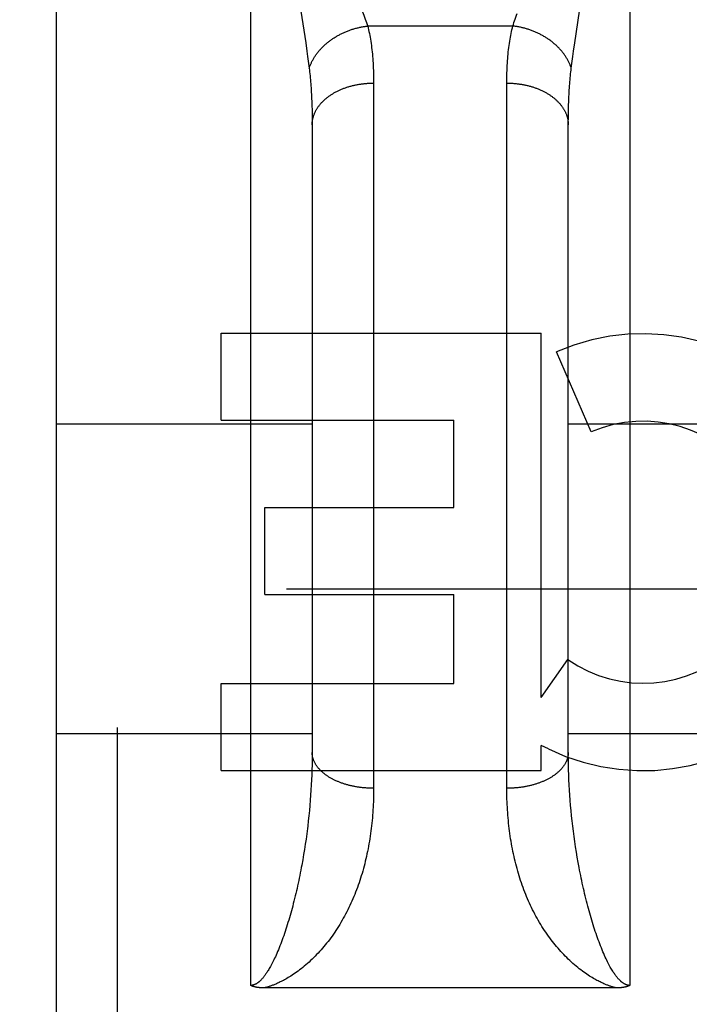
# Model space of a CAD drawing. Header units: inches. Extents: x 0 to 200, y 0 to 129.
# Tile 63 of 82: x 66.239 to 66.565, y 91.938 to 92.418. Entities that reach past the tile are written whole.
import ezdxf

# ---------------------------------------------------------------- set-up
doc = ezdxf.new("R2010")
doc.units = ezdxf.units.IN
doc.header["$LTSCALE"] = 11
doc.header["$MEASUREMENT"] = 0
doc.linetypes.add('HIDDEN', pattern=[0.2, 0.1, -0.1])
doc.layers.add('DEFAULT_2', color=8, linetype='HIDDEN')
doc.layers.add('RIGHT_DOOR_ASSEMBLY', color=7, linetype='CONTINUOUS')

msp = doc.modelspace()

# ---------------------------------------------------------------- linework, layer by layer
at = {"layer": 'DEFAULT_2', "color": 8, "linetype": 'HIDDEN'}
msp.add_line((85.068907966, 92.14054606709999), (64.464907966, 92.14054606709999), dxfattribs=at)
at = {"layer": 'RIGHT_DOOR_ASSEMBLY', "color": 8, "linetype": 'HIDDEN'}
for p, q in [((66.286407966, 90.97305414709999), (66.286407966, 92.7580541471)), ((66.35140796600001, 91.94726079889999), (66.35140796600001, 92.7580541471)), ((66.536407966, 92.7580541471), (66.536407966, 91.94726079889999)), ((66.256407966, 92.7280537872), (66.256407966, 91.00305414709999)), ((66.3759354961, 92.4223302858), (66.37826771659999, 92.4068460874)), ((66.5095482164, 92.40684609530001), (66.5118804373, 92.42233029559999)), ((66.4793187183, 92.4151124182), (66.4084972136, 92.4151124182)), ((66.37826771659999, 92.4068460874), (66.37885143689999, 92.4028182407)), ((66.5089644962, 92.40281824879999), (66.5095482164, 92.40684609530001)), ((66.37885143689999, 92.4028182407), (66.3792029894, 92.40030221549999)), ((66.5086129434, 92.4003022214), (66.5089644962, 92.40281824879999)), ((66.3792029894, 92.40030221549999), (66.3795245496, 92.3979143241)), ((66.50799896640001, 92.39564491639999), (66.5082913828, 92.39791432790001)), ((66.5082913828, 92.39791432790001), (66.5086129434, 92.4003022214)), ((66.5078633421, 92.3945525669), (66.50799896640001, 92.39564491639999)), ((66.411403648, 92.3885568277), (66.411407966, 92.0434031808)), ((66.4764131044, 92.0420752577), (66.47640796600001, 92.3872916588)), ((66.3811906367, 92.3785505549), (66.3812689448, 92.3763223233)), ((66.3812689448, 92.3763223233), (66.3813298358, 92.3740439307)), ((66.3813298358, 92.3740439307), (66.3813732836, 92.37171585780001)), ((66.50648609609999, 92.37404393), (66.506546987, 92.37632232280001)), ((66.3813732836, 92.37171585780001), (66.3813993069, 92.3693385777)), ((66.3813993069, 92.3693385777), (66.381407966, 92.3669115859)), ((66.5064101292, 92.3681313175), (66.506427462, 92.3705333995)), ((66.5064105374, 92.0597084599), (66.5064101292, 92.3681313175)), ((66.381407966, 92.36691158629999), (66.38140539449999, 92.0597084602)), ((66.3370625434, 92.2228378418), (66.3370625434, 92.2652758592)), ((66.3370625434, 92.2652758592), (66.4931928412, 92.2652758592)), ((66.4931928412, 92.0876799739), (66.4931928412, 92.2652758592)), ((66.5175749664, 92.21717746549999), (66.5006492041, 92.2562851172)), ((66.256407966, 92.22105414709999), (66.381407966, 92.22105414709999)), ((66.3370625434, 92.2228378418), (66.4505803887, 92.2228378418)), ((66.4505803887, 92.1803998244), (66.4505803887, 92.2228378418)), ((66.506407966, 92.22105414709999), (66.631407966, 92.22105414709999)), ((66.3583695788, 92.13796180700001), (66.3583695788, 92.1803998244)), ((66.3583695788, 92.1803998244), (66.4505803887, 92.1803998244)), ((66.3583695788, 92.13796180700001), (66.4505803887, 92.13796180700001)), ((66.4505803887, 92.09449216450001), (66.4505803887, 92.13796180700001)), ((66.4931928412, 92.0876799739), (66.5062003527, 92.1062357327)), ((66.3370625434, 92.0520541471), (66.3370625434, 92.09449216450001)), ((66.3370625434, 92.09449216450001), (66.4505803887, 92.09449216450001)), ((66.256407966, 92.0700541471), (66.381407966, 92.0700541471)), ((66.506407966, 92.0700541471), (66.631407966, 92.0700541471)), ((66.4931928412, 92.0520541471), (66.4931928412, 92.06433313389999)), ((66.4967034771, 92.0625602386), (66.4931928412, 92.06433313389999)), ((66.3813848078, 92.0572882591), (66.3813435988, 92.054856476)), ((66.38140539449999, 92.0597084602), (66.3813848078, 92.0572882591)), ((66.5064311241, 92.05728825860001), (66.5064105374, 92.0597084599)), ((66.5064723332, 92.05485647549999), (66.5064311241, 92.05728825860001)), ((66.3370625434, 92.0520541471), (66.4931928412, 92.0520541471)), ((66.3812817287, 92.0524136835), (66.3811991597, 92.0499605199)), ((66.3813435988, 92.054856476), (66.3812817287, 92.0524136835)), ((66.50653420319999, 92.05241368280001), (66.5064723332, 92.05485647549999)), ((66.50661677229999, 92.0499605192), (66.50653420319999, 92.05241368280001)), ((66.3810958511, 92.0474975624), (66.38097175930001, 92.0450253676)), ((66.3811991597, 92.0499605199), (66.3810958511, 92.0474975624)), ((66.5067200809, 92.0474975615), (66.50661677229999, 92.0499605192)), ((66.5068441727, 92.0450253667), (66.5067200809, 92.0474975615)), ((66.3808268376, 92.0425444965), (66.3806610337, 92.04005547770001)), ((66.38097175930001, 92.0450253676), (66.3808268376, 92.0425444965)), ((66.5069890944, 92.0425444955), (66.5068441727, 92.0450253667)), ((66.5071548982, 92.0400554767), (66.5069890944, 92.0425444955)), ((66.3804742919, 92.03755886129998), (66.3802665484, 92.03505517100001)), ((66.3806610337, 92.04005547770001), (66.3804742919, 92.03755886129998)), ((66.50734164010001, 92.03755886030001), (66.5071548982, 92.0400554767)), ((66.5075493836, 92.03505516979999), (66.50734164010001, 92.03755886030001)), ((66.3800377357, 92.0325449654), (66.3797877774, 92.03002879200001)), ((66.3802665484, 92.03505517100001), (66.3800377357, 92.0325449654)), ((66.5077781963, 92.0325449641), (66.5075493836, 92.03505516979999)), ((66.5080281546, 92.0300287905), (66.5077781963, 92.0325449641)), ((66.3797877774, 92.03002879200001), (66.379516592, 92.02750723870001)), ((66.5082993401, 92.0275072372), (66.5080281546, 92.0300287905)), ((66.5085918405, 92.02498092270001), (66.5082993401, 92.0275072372)), ((66.3790698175, 92.02371617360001), (66.3787451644, 92.021183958)), ((66.5089057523, 92.0224504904), (66.5085918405, 92.02498092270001)), ((66.50924117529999, 92.0199166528), (66.5089057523, 92.0224504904)), ((66.37839894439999, 92.0186486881), (66.3780310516, 92.016111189)), ((66.3787451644, 92.021183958), (66.37839894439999, 92.0186486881)), ((66.5095982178, 92.0173801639), (66.50924117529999, 92.0199166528)), ((66.3776413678, 92.0135723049), (66.3772297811, 92.0110330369)), ((66.3780310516, 92.016111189), (66.3776413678, 92.0135723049)), ((66.5099769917, 92.0148418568), (66.5095982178, 92.0173801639)), ((66.5103776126, 92.0123026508), (66.5099769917, 92.0148418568)), ((66.3772297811, 92.0110330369), (66.3767961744, 92.0084944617)), ((66.5108001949, 92.0097635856), (66.5103776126, 92.0123026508)), ((66.5112448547, 92.0072258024), (66.5108001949, 92.0097635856)), ((66.51171170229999, 92.0046905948), (66.5112448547, 92.0072258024)), ((66.5300293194, 91.9460516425), (66.358003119, 91.9460507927))]:
    msp.add_line(p, q, dxfattribs=at)
for points in [[(66.40553154, 92.4233057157), (66.4062949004, 92.42130846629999), (66.4066540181, 92.4203499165), (66.4069980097, 92.4194172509), (66.4073270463, 92.41850965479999), (66.40764114, 92.41762656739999), (66.4079406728, 92.4167667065), (66.4082260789, 92.4159286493), (66.4084972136, 92.4151124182)], [(66.4793187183, 92.4151124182), (66.4795898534, 92.4159286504), (66.4798752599, 92.41676670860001), (66.4801747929, 92.4176265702), (66.48048888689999, 92.4185096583), (66.4808179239, 92.4194172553), (66.4811619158, 92.4203499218), (66.4815210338, 92.4213084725)], [(66.3799525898, 92.3945525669), (66.3800638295, 92.3948868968), (66.3801808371, 92.3952205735), (66.3803035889, 92.3955535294), (66.38043206, 92.39588569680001), (66.3805662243, 92.3962170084), (66.3807060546, 92.3965473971), (66.3808515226, 92.3968767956), (66.3810025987, 92.3972051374), (66.3811592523, 92.39753235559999), (66.3813214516, 92.397858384), (66.3814891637, 92.3981831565), (66.3816623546, 92.398506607), (66.3818409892, 92.3988286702), (66.3820250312, 92.39914928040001), (66.3822144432, 92.3994683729), (66.38240918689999, 92.3997858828), (66.3826092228, 92.4001017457), (66.3828145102, 92.4004158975), (66.3830250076, 92.40072827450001), (66.3832406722, 92.4010388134), (66.3834614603, 92.40134745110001), (66.383687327, 92.40165412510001), (66.3839182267, 92.40195877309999), (66.3841541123, 92.4022613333), (66.3843949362, 92.4025617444), (66.3846406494, 92.40285994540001), (66.38489120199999, 92.4031558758), (66.3851465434, 92.4034494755), (66.3854066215, 92.4037406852), (66.3856713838, 92.40402944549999), (66.3859407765, 92.40431569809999), (66.3862147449, 92.40459938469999), (66.3864932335, 92.40488044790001), (66.3867761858, 92.4051588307), (66.3870635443, 92.40543447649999), (66.3873552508, 92.4057073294), (66.38765124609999, 92.4059773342), (66.38795147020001, 92.40624443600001), (66.3882558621, 92.40650858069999), (66.38856436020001, 92.40676971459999), (66.3888769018, 92.4070277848), (66.3891934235, 92.407282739), (66.3895138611, 92.40753452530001), (66.3898381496, 92.4077830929), (66.3901662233, 92.4080283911), (66.3904980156, 92.4082703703), (66.3908334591, 92.40850898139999), (66.3911724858, 92.4087441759), (66.391515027, 92.40897590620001), (66.3918610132, 92.4092041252), (66.3922103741, 92.4094287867), (66.392563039, 92.4096498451), (66.3929189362, 92.40986725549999), (66.3932779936, 92.4100809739), (66.3936401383, 92.4102909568), (66.39400529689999, 92.41049716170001), (66.3943733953, 92.4106995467), (66.3947443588, 92.4108980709), (66.39511811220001, 92.41109269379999), (66.3954945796, 92.4112833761), (66.3958736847, 92.4114700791), (66.3962553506, 92.4116527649), (66.3966394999, 92.41183139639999), (66.3970260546, 92.4120059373), (66.3974149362, 92.4121763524), (66.397806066, 92.41234260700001), (66.3981993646, 92.4125046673), (66.3985947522, 92.41266250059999), (66.3989921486, 92.41281607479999), (66.39939147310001, 92.4129653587), (66.3997926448, 92.4131103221), (66.4001955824, 92.41325093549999), (66.4006002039, 92.41338717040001), (66.40100642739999, 92.41351899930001), (66.4014141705, 92.4136463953), (66.4018233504, 92.4137693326), (66.4022338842, 92.41388778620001), (66.4026456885, 92.41400173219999), (66.4030586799, 92.41411114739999), (66.4034727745, 92.4142160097), (66.4038878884, 92.41431629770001), (66.4043039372, 92.41441199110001), (66.40472083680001, 92.41450307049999), (66.40513850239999, 92.4145895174), (66.4055568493, 92.41467131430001), (66.4059757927, 92.4147484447), (66.4063952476, 92.4148208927), (66.4068151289, 92.4148886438), (66.4072353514, 92.4149516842), (66.4076558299, 92.4150100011), (66.4080764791, 92.4150635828), (66.4084972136, 92.4151124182)], [(66.4084972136, 92.4151124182), (66.40871350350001, 92.41423290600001), (66.4089217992, 92.4133389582), (66.4091221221, 92.4124304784), (66.4093144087, 92.4115071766), (66.4094986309, 92.4105687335), (66.4096747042, 92.4096151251), (66.40984256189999, 92.40864620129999), (66.4100021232, 92.4076620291), (66.4101532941, 92.4066627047), (66.4102960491, 92.4056480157), (66.41043035, 92.4046177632), (66.4105561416, 92.4035720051), (66.41067336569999, 92.4025107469), (66.4107819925, 92.4014339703), (66.4108819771, 92.4003417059), (66.4109733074, 92.3992338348), (66.41105596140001, 92.3981102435), (66.4111299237, 92.396970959), (66.4111951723, 92.3958159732), (66.4112517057, 92.39464530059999), (66.411299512, 92.39345895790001), (66.4113386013, 92.39225695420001), (66.4113689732, 92.3910393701), (66.4113906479, 92.38980603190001), (66.411403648, 92.3885568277)], [(66.47640796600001, 92.3872916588), (66.4764122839, 92.388556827), (66.476425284, 92.3898060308), (66.4764469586, 92.391039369), (66.4764773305, 92.3922569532), (66.4765164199, 92.393458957), (66.4765642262, 92.39464529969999), (66.4766207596, 92.3958159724), (66.4766860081, 92.3969709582), (66.4767599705, 92.3981102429), (66.4768426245, 92.39923383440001), (66.4769339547, 92.4003417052), (66.4770339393, 92.4014339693), (66.4771425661, 92.4025107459), (66.47725979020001, 92.4035720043), (66.47738558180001, 92.4046177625), (66.4775198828, 92.4056480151), (66.4776626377, 92.4066627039), (66.4778138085, 92.40766202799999), (66.4779733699, 92.40864620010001), (66.4781412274, 92.40961512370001), (66.4783173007, 92.4105687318), (66.4785015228, 92.41150717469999), (66.4786938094, 92.4124304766), (66.4788941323, 92.4133389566), (66.4791024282, 92.41423290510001), (66.4793187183, 92.4151124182)], [(66.5078633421, 92.3945525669), (66.50775210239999, 92.3948868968), (66.5076350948, 92.3952205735), (66.507512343, 92.3955535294), (66.50738387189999, 92.39588569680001), (66.5072497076, 92.3962170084), (66.5071098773, 92.3965473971), (66.5069644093, 92.3968767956), (66.5068133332, 92.3972051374), (66.5066566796, 92.39753235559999), (66.50649448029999, 92.397858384), (66.5063267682, 92.3981831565), (66.5061535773, 92.398506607), (66.5059749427, 92.3988286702), (66.5057909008, 92.39914928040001), (66.5056014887, 92.3994683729), (66.505406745, 92.3997858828), (66.5052067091, 92.4001017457), (66.5050014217, 92.4004158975), (66.5047909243, 92.40072827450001), (66.5045752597, 92.4010388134), (66.5043544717, 92.40134745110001), (66.5041286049, 92.40165412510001), (66.5038977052, 92.40195877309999), (66.5036618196, 92.4022613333), (66.5034209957, 92.4025617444), (66.5031752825, 92.40285994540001), (66.5029247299, 92.4031558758), (66.5026693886, 92.4034494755), (66.5024093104, 92.4037406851), (66.5021445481, 92.40402944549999), (66.5018751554, 92.40431569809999), (66.50160118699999, 92.40459938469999), (66.5013226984, 92.40488044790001), (66.5010397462, 92.4051588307), (66.5007523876, 92.40543447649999), (66.5004606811, 92.4057073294), (66.5001646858, 92.4059773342), (66.4998644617, 92.40624443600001), (66.4995600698, 92.40650858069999), (66.4992515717, 92.40676971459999), (66.4989390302, 92.4070277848), (66.4986225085, 92.407282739), (66.4983020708, 92.40753452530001), (66.4979777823, 92.4077830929), (66.4976497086, 92.4080283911), (66.49731791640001, 92.4082703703), (66.4969824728, 92.40850898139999), (66.4966434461, 92.4087441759), (66.4963009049, 92.40897590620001), (66.4959549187, 92.4092041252), (66.49560555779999, 92.4094287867), (66.4952528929, 92.4096498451), (66.4948969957, 92.40986725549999), (66.4945379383, 92.4100809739), (66.4941757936, 92.4102909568), (66.493810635, 92.41049716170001), (66.4934425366, 92.4106995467), (66.49307157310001, 92.4108980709), (66.4926978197, 92.41109269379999), (66.4923213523, 92.4112833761), (66.4919422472, 92.4114700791), (66.4915605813, 92.4116527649), (66.491176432, 92.41183139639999), (66.4907898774, 92.4120059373), (66.4904009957, 92.4121763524), (66.4900098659, 92.41234260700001), (66.48961656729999, 92.4125046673), (66.4892211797, 92.41266250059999), (66.4888237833, 92.41281607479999), (66.4884244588, 92.4129653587), (66.4880232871, 92.4131103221), (66.48762034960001, 92.41325093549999), (66.487215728, 92.41338717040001), (66.4868095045, 92.41351899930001), (66.4864017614, 92.4136463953), (66.4859925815, 92.4137693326), (66.4855820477, 92.41388778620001), (66.4851702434, 92.41400173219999), (66.484757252, 92.41411114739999), (66.48434315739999, 92.4142160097), (66.4839280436, 92.41431629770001), (66.48351199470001, 92.41441199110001), (66.4830950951, 92.41450307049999), (66.4826774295, 92.4145895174), (66.4822590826, 92.41467131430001), (66.4818401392, 92.4147484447), (66.4814206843, 92.4148208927), (66.481000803, 92.4148886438), (66.4805805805, 92.4149516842), (66.480160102, 92.4150100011), (66.4797394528, 92.4150635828), (66.4793187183, 92.4151124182)], [(66.3795245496, 92.3979143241), (66.3798169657, 92.3956449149), (66.3799525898, 92.3945525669)], [(66.3799525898, 92.3945525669), (66.3800607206, 92.3936470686), (66.3801648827, 92.3927292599), (66.38026504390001, 92.3917991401), (66.3803611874, 92.3908564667), (66.3804532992, 92.3899009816), (66.38054133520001, 92.38893272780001), (66.3806252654, 92.38795161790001), (66.3807050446, 92.38695778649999), (66.3807806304, 92.38595139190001), (66.3808520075, 92.3849322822), (66.3809191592, 92.38390031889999), (66.3809820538, 92.3828556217), (66.38104066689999, 92.3817982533), (66.3810949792, 92.38072825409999), (66.3811449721, 92.3796457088), (66.3811906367, 92.3785505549)], [(66.506546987, 92.37632232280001), (66.50662529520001, 92.3785505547), (66.5066709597, 92.3796457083), (66.5067209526, 92.3807282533), (66.5067752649, 92.3817982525), (66.50683387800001, 92.3828556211), (66.5068967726, 92.3839003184), (66.50696392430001, 92.3849322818), (66.50703530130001, 92.3859513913), (66.5071108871, 92.38695778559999), (66.5071906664, 92.38795161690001), (66.5072745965, 92.3889327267), (66.5073626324, 92.38990098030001), (66.5074547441, 92.3908564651), (66.5075508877, 92.3917991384), (66.507651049, 92.3927292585), (66.50775521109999, 92.3936470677), (66.5078633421, 92.3945525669)], [(66.381407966, 92.3669115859), (66.3814109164, 92.3671974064), (66.3814197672, 92.3674831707), (66.3814345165, 92.3677688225), (66.3814551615, 92.3680543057), (66.3814816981, 92.3683395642), (66.3815141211, 92.3686245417), (66.3815524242, 92.3689091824), (66.3815965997, 92.3691934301), (66.381646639, 92.369477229), (66.38170253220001, 92.3697605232), (66.3817642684, 92.3700432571), (66.38183183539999, 92.370325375), (66.38190521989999, 92.37060682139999), (66.3819844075, 92.3708875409), (66.38206938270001, 92.3711674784), (66.38216012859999, 92.37144657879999), (66.3822566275, 92.37172478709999), (66.3823588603, 92.37200204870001), (66.382466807, 92.3722783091), (66.3825804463, 92.37255351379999), (66.3826997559, 92.3728276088), (66.38282471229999, 92.3731005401), (66.3829552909, 92.3733722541), (66.38309146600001, 92.3736426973), (66.383233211, 92.3739118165), (66.3833804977, 92.3741795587), (66.38353329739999, 92.3744458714), (66.38369158, 92.37471070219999), (66.3838553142, 92.37497399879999), (66.384024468, 92.37523570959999), (66.384199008, 92.37549578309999), (66.3843788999, 92.37575416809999), (66.3845641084, 92.3760108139), (66.3847545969, 92.37626566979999), (66.384950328, 92.3765186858), (66.3851512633, 92.3767698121), (66.3853573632, 92.3770189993), (66.3855685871, 92.37726619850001), (66.38578489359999, 92.3775113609), (66.38600624, 92.3777544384), (66.38623258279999, 92.3779953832), (66.38646387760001, 92.3782341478), (66.3867000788, 92.3784706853), (66.3869411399, 92.3787049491), (66.3871870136, 92.3789368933), (66.3874376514, 92.3791664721), (66.3876930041, 92.37939364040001), (66.3879530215, 92.3796183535), (66.3882176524, 92.3798405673), (66.3884868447, 92.380060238), (66.3887605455, 92.38027732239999), (66.389038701, 92.3804917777), (66.3893212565, 92.38070356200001), (66.3896081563, 92.3809126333), (66.3898993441, 92.3811189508), (66.3901947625, 92.38132247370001), (66.3904943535, 92.38152316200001), (66.39079805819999, 92.38172097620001), (66.3911058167, 92.38191587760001), (66.39141756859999, 92.38210782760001), (66.3917332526, 92.3822967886), (66.39205280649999, 92.3824827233), (66.3923761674, 92.38266559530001), (66.39270327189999, 92.3828453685), (66.3930340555, 92.3830220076), (66.3933684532, 92.3831954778), (66.3937063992, 92.38336574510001), (66.3940478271, 92.38353277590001), (66.3943926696, 92.3836965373), (66.394740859, 92.3838569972), (66.3950923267, 92.38401412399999), (66.3954470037, 92.3841678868), (66.3958048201, 92.3843182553), (66.3961657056, 92.3844652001), (66.3965295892, 92.38460869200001), (66.3968963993, 92.38474870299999), (66.3972660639, 92.3848852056), (66.39763851, 92.3850181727), (66.3980136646, 92.3851475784), (66.3983914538, 92.3852733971), (66.3987718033, 92.3853956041), (66.3991546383, 92.3855141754), (66.3995398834, 92.38562908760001), (66.399927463, 92.38574031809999), (66.4003173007, 92.3858478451), (66.40070932, 92.38595164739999), (66.4011034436, 92.38605170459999), (66.4014995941, 92.38614799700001), (66.4018976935, 92.3862405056), (66.4022976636, 92.3863292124), (66.4026994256, 92.38641409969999), (66.4031029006, 92.386495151), (66.4035080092, 92.3865723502), (66.40391467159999, 92.3866456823), (66.404322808, 92.3867151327), (66.4047323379, 92.38678068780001), (66.405143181, 92.3868423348), (66.4055552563, 92.3869000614), (66.40596848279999, 92.3869538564), (66.4063827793, 92.3870037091), (66.4067980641, 92.3870496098), (66.4072142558, 92.38709154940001), (66.4076312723, 92.3871295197), (66.4080490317, 92.3871635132), (66.4084674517, 92.3871935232), (66.4088864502, 92.38721954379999), (66.4093059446, 92.3872415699), (66.4097258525, 92.3872595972), (66.4101460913, 92.3872736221), (66.4105665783, 92.3872836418), (66.4109872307, 92.38728965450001), (66.411407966, 92.3872916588)], [(66.47640796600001, 92.3872916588), (66.4768287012, 92.38728965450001), (66.4772493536, 92.3872836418), (66.4776698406, 92.3872736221), (66.47809007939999, 92.3872595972), (66.4785099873, 92.3872415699), (66.4789294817, 92.38721954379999), (66.4793484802, 92.3871935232), (66.4797669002, 92.3871635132), (66.4801846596, 92.3871295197), (66.4806016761, 92.38709154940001), (66.48101786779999, 92.3870496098), (66.4814331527, 92.3870037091), (66.4818474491, 92.3869538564), (66.4822606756, 92.3869000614), (66.48267275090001, 92.3868423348), (66.483083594, 92.38678068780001), (66.48349312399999, 92.3867151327), (66.4839012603, 92.3866456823), (66.4843079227, 92.3865723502), (66.4847130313, 92.386495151), (66.4851165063, 92.38641409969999), (66.4855182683, 92.3863292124), (66.4859182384, 92.3862405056), (66.48631633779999, 92.38614799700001), (66.4867124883, 92.38605170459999), (66.48710661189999, 92.38595164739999), (66.4874986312, 92.3858478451), (66.48788846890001, 92.38574031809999), (66.4882760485, 92.38562908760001), (66.4886612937, 92.3855141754), (66.4890441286, 92.3853956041), (66.4894244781, 92.3852733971), (66.48980226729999, 92.3851475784), (66.4901774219, 92.3850181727), (66.4905498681, 92.3848852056), (66.4909195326, 92.38474870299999), (66.49128634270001, 92.38460869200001), (66.4916502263, 92.3844652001), (66.4920111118, 92.3843182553), (66.4923689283, 92.3841678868), (66.4927236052, 92.38401412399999), (66.4930750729, 92.3838569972), (66.4934232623, 92.3836965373), (66.4937681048, 92.38353277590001), (66.49410953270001, 92.38336574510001), (66.4944474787, 92.3831954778), (66.4947818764, 92.3830220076), (66.49511266, 92.3828453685), (66.49543976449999, 92.38266559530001), (66.4957631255, 92.3824827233), (66.49608267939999, 92.3822967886), (66.4963983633, 92.38210782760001), (66.4967101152, 92.38191587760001), (66.4970178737, 92.38172097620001), (66.4973215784, 92.38152316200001), (66.49762116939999, 92.38132247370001), (66.49791658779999, 92.3811189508), (66.49820777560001, 92.3809126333), (66.4984946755, 92.38070356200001), (66.4987772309, 92.3804917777), (66.4990553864, 92.38027732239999), (66.4993290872, 92.380060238), (66.4995982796, 92.3798405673), (66.4998629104, 92.3796183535), (66.50012292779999, 92.37939364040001), (66.5003782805, 92.3791664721), (66.5006289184, 92.3789368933), (66.500874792, 92.3787049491), (66.50111585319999, 92.3784706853), (66.5013520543, 92.3782341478), (66.5015833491, 92.3779953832), (66.5018096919, 92.3777544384), (66.5020310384, 92.3775113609), (66.5022473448, 92.37726619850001), (66.50245856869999, 92.3770189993), (66.50266466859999, 92.3767698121), (66.5028656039, 92.3765186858), (66.503061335, 92.37626566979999), (66.5032518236, 92.3760108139), (66.503437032, 92.37575416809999), (66.5036169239, 92.37549578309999), (66.5037914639, 92.37523570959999), (66.5039606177, 92.37497399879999), (66.50412435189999, 92.37471070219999), (66.5042826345, 92.3744458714), (66.5044354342, 92.3741795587), (66.504582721, 92.3739118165), (66.5047244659, 92.3736426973), (66.50486064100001, 92.3733722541), (66.5049912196, 92.3731005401), (66.505116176, 92.3728276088), (66.50523548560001, 92.37255351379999), (66.5053491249, 92.3722783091), (66.50545707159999, 92.37200204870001), (66.5055593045, 92.37172478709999), (66.5056558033, 92.37144657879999), (66.5057465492, 92.3711674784), (66.5058315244, 92.3708875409), (66.505910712, 92.37060682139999), (66.5059840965, 92.370325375), (66.5060516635, 92.3700432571), (66.5061133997, 92.3697605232), (66.506169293, 92.369477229), (66.50621933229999, 92.3691934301), (66.5062635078, 92.3689091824), (66.5063018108, 92.3686245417), (66.5063342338, 92.3683395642), (66.5063607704, 92.3680543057), (66.5063814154, 92.3677688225), (66.5063961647, 92.3674831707), (66.50640501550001, 92.3671974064), (66.506407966, 92.3669115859)], [(66.506427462, 92.3705333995), (66.506462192, 92.37288607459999), (66.50648609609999, 92.37404393)], [(66.411407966, 92.0434031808), (66.4109872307, 92.043404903), (66.4105665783, 92.0434100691), (66.4101460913, 92.0434186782), (66.4097258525, 92.0434307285), (66.4093059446, 92.04344621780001), (66.4088864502, 92.0434651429), (66.4084674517, 92.0434875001), (66.4080490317, 92.043513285), (66.4076312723, 92.0435424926), (66.4072142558, 92.04357511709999), (66.4067980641, 92.04361115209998), (66.4063827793, 92.0436505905), (66.40596848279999, 92.0436934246), (66.4055552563, 92.0437396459), (66.405143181, 92.0437892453), (66.4047323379, 92.04384221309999), (66.404322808, 92.0438985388), (66.40391467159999, 92.0439582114), (66.4035080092, 92.0440212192), (66.4031029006, 92.0440875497), (66.4026994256, 92.04415718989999), (66.4022976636, 92.0442301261), (66.4018976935, 92.04430634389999), (66.4014995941, 92.0443858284), (66.4011034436, 92.044468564), (66.40070932, 92.0445545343), (66.4003173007, 92.0446437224), (66.399927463, 92.0447361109), (66.3995398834, 92.0448316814), (66.3991546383, 92.0449304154), (66.3987718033, 92.0450322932), (66.3983914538, 92.0451372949), (66.3980136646, 92.0452453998), (66.39763851, 92.0453565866), (66.3972660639, 92.0454708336), (66.3968963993, 92.0455881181), (66.3965295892, 92.04570841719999), (66.3961657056, 92.0458317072), (66.3958048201, 92.04595796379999), (66.3954470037, 92.0460871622), (66.3950923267, 92.046219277), (66.394740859, 92.0463542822), (66.3943926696, 92.04649215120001), (66.3940478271, 92.046632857), (66.3937063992, 92.04677637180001), (66.3933684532, 92.0469226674), (66.3930340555, 92.0470717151), (66.39270327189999, 92.04722348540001), (66.3923761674, 92.0473779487), (66.39205280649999, 92.0475350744), (66.3917332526, 92.0476948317), (66.39141756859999, 92.0478571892), (66.3911058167, 92.0480221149), (66.39079805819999, 92.04818957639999), (66.3904943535, 92.04835954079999), (66.3901947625, 92.04853197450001), (66.3898993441, 92.0487068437), (66.3896081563, 92.0488841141), (66.3893212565, 92.0490637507), (66.389038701, 92.0492457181), (66.3887605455, 92.0494299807), (66.3884868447, 92.0496165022), (66.3882176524, 92.0498052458), (66.3879530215, 92.04999617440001), (66.3876930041, 92.0501892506), (66.3874376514, 92.05038443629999), (66.3871870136, 92.0505816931), (66.3869411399, 92.0507809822), (66.3867000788, 92.0509822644), (66.38646387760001, 92.0511855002), (66.38623258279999, 92.0513906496), (66.38600624, 92.05159767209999), (66.38578489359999, 92.05180652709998), (66.3855685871, 92.0520171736), (66.3853573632, 92.05222957), (66.3851512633, 92.05244367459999), (66.384950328, 92.0526594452), (66.3847545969, 92.0528768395), (66.3845641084, 92.05309581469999), (66.3843788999, 92.0533163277), (66.384199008, 92.0535383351), (66.384024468, 92.0537617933), (66.3838553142, 92.0539866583), (66.38369158, 92.0542128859), (66.38353329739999, 92.0544404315), (66.3833804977, 92.0546692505), (66.383233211, 92.0548992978), (66.38309146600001, 92.0551305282), (66.3829552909, 92.05536289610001), (66.38282471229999, 92.05559635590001), (66.3826997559, 92.0558308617), (66.3825804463, 92.05606636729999), (66.382466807, 92.0563028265), (66.3823588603, 92.0565401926), (66.3822566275, 92.056778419), (66.38216012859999, 92.05701745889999), (66.38206938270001, 92.05725726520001), (66.3819844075, 92.0574977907), (66.38190521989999, 92.0577389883), (66.38183183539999, 92.05798081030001), (66.3817642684, 92.05822320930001), (66.38170253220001, 92.0584661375), (66.381646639, 92.0587095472), (66.3815965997, 92.0589533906), (66.3815524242, 92.05919761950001), (66.3815141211, 92.0594421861), (66.3814816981, 92.0596870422), (66.3814551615, 92.0599321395), (66.3814345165, 92.0601774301), (66.3814197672, 92.06042286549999), (66.3814109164, 92.0606683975), (66.381407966, 92.06091397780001)], [(66.506407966, 92.06091397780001), (66.50640501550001, 92.0606683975), (66.5063961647, 92.06042286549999), (66.5063814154, 92.0601774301), (66.5063607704, 92.0599321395), (66.5063342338, 92.0596870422), (66.5063018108, 92.0594421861), (66.5062635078, 92.05919761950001), (66.50621933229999, 92.0589533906), (66.506169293, 92.0587095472), (66.5061133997, 92.0584661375), (66.5060516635, 92.05822320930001), (66.5059840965, 92.05798081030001), (66.505910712, 92.0577389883), (66.5058315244, 92.0574977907), (66.5057465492, 92.05725726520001), (66.5056558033, 92.05701745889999), (66.5055593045, 92.056778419), (66.50545707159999, 92.0565401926), (66.5053491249, 92.0563028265), (66.50523548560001, 92.05606636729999), (66.505116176, 92.0558308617), (66.5049912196, 92.05559635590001), (66.50486064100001, 92.05536289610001), (66.5047244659, 92.0551305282), (66.504582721, 92.0548992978), (66.5044354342, 92.0546692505), (66.5042826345, 92.0544404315), (66.50412435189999, 92.0542128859), (66.5039606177, 92.0539866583), (66.5037914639, 92.0537617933), (66.5036169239, 92.0535383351), (66.503437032, 92.0533163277), (66.5032518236, 92.05309581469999), (66.503061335, 92.0528768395), (66.5028656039, 92.0526594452), (66.50266466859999, 92.05244367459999), (66.50245856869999, 92.05222957), (66.5022473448, 92.0520171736), (66.5020310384, 92.05180652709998), (66.5018096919, 92.05159767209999), (66.5015833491, 92.0513906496), (66.5013520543, 92.0511855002), (66.50111585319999, 92.0509822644), (66.500874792, 92.0507809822), (66.5006289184, 92.0505816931), (66.5003782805, 92.05038443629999), (66.50012292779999, 92.0501892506), (66.4998629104, 92.04999617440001), (66.4995982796, 92.0498052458), (66.4993290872, 92.0496165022), (66.4990553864, 92.0494299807), (66.4987772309, 92.0492457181), (66.4984946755, 92.0490637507), (66.49820777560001, 92.0488841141), (66.49791658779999, 92.0487068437), (66.49762116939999, 92.04853197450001), (66.4973215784, 92.04835954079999), (66.4970178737, 92.04818957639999), (66.4967101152, 92.0480221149), (66.4963983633, 92.0478571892), (66.49608267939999, 92.0476948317), (66.4957631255, 92.0475350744), (66.49543976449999, 92.0473779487), (66.49511266, 92.04722348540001), (66.4947818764, 92.0470717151), (66.4944474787, 92.0469226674), (66.49410953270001, 92.04677637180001), (66.4937681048, 92.046632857), (66.4934232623, 92.04649215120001), (66.4930750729, 92.0463542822), (66.4927236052, 92.046219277), (66.4923689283, 92.0460871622), (66.4920111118, 92.04595796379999), (66.4916502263, 92.0458317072), (66.49128634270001, 92.04570841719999), (66.4909195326, 92.0455881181), (66.4905498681, 92.0454708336), (66.4901774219, 92.0453565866), (66.48980226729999, 92.0452453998), (66.4894244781, 92.0451372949), (66.4890441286, 92.0450322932), (66.4886612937, 92.0449304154), (66.4882760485, 92.0448316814), (66.48788846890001, 92.0447361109), (66.4874986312, 92.0446437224), (66.48710661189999, 92.0445545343), (66.4867124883, 92.044468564), (66.48631633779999, 92.0443858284), (66.4859182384, 92.04430634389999), (66.4855182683, 92.0442301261), (66.4851165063, 92.04415718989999), (66.4847130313, 92.0440875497), (66.4843079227, 92.0440212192), (66.4839012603, 92.0439582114), (66.48349312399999, 92.0438985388), (66.483083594, 92.04384221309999), (66.48267275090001, 92.0437892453), (66.4822606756, 92.0437396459), (66.4818474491, 92.0436934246), (66.4814331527, 92.0436505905), (66.48101786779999, 92.04361115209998), (66.4806016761, 92.04357511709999), (66.4801846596, 92.0435424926), (66.4797669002, 92.043513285), (66.4793484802, 92.0434875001), (66.4789294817, 92.0434651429), (66.4785099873, 92.04344621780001), (66.47809007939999, 92.0434307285), (66.4776698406, 92.0434186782), (66.4772493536, 92.0434100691), (66.4768287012, 92.043404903), (66.47640796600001, 92.0434031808)], [(66.411407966, 92.0434031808), (66.4114028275, 92.0420752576), (66.4113873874, 92.04075040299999), (66.4113616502, 92.03942867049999), (66.4113256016, 92.03811023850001), (66.4112792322, 92.03679525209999), (66.4112225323, 92.03548386), (66.4111554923, 92.0341762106), (66.41107810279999, 92.0328724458), (66.4109903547, 92.0315727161), (66.41089223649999, 92.03027713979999), (66.4107837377, 92.02898584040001), (66.41066484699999, 92.027698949), (66.4105355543, 92.0264165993), (66.4103958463, 92.02513890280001), (66.4102457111, 92.0238659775), (66.4100851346, 92.02259793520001), (66.4099141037, 92.02133488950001), (66.4097326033, 92.02007695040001), (66.4095406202, 92.0188242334), (66.409338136, 92.017576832), (66.4091251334, 92.0163348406), (66.4089015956, 92.0150983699), (66.4086675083, 92.0138675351), (66.4084228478, 92.0126424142), (66.4081675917, 92.0114230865), (66.4079017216, 92.0102096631), (66.40762522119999, 92.0090022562), (66.4073380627, 92.00780093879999), (66.4070402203, 92.0066057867), (66.40673167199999, 92.0054169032), (66.4064123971, 92.00423439), (66.406082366, 92.003058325), (66.405741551, 92.00188878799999), (66.4053899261, 92.0007258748), (66.4050274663, 91.99956967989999), (66.4046541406, 91.998420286), (66.4042699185, 91.9972777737), (66.403874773, 91.9961422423), (66.4034686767, 91.9950137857), (66.4030515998, 91.993892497), (66.4026235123, 91.9927784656), (66.40218438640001, 91.9916717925), (66.40173419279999, 91.99057257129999), (66.4012729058, 91.9894809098), (66.4008004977, 91.9883969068), (66.4003169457, 91.98732067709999), (66.3998222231, 91.9862523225), (66.3993163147, 91.98519197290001), (66.3987991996, 91.9841397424), (66.3982708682, 91.98309576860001), (66.3977313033, 91.9820601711), (66.3971805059, 91.98103310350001), (66.3966184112, 91.98001460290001), (66.3960451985, 91.9790051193), (66.39546080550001, 91.97800470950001), (66.39486589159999, 91.9770145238), (66.39426066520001, 91.9760350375), (66.3936464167, 91.9750681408), (66.3930244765, 91.9741158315), (66.3923949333, 91.9731779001), (66.391758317, 91.97225486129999), (66.3911146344, 91.971346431), (66.3904640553, 91.97045255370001), (66.3898066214, 91.96957304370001), (66.3891424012, 91.9687077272), (66.3884714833, 91.96785651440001), (66.38779395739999, 91.96701928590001), (66.3871098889, 91.9661959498), (66.3864193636, 91.9653864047), (66.385722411, 91.9645905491), (66.3850190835, 91.9638082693), (66.3843093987, 91.9630394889), (66.3835933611, 91.9622840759), (66.3828710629, 91.96154206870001), (66.3821426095, 91.9608135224), (66.381407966, 91.9600982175)], [(66.506407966, 91.9600982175), (66.5056733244, 91.96081352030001), (66.504944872, 91.9615420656), (66.5042225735, 91.9622840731), (66.503506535, 91.9630394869), (66.5027968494, 91.9638082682), (66.5020935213, 91.9645905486), (66.5013965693, 91.9653864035), (66.5007060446, 91.9661959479), (66.5000219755, 91.96701928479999), (66.4993444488, 91.9678565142), (66.4986735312, 91.9687077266), (66.4980093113, 91.96957304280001), (66.49735187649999, 91.97045255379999), (66.4967012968, 91.9713464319), (66.4960576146, 91.9722548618), (66.4954209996, 91.9731778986), (66.4947914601, 91.9741158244), (66.4941695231, 91.9750681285), (66.4935552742, 91.9760350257), (66.4929500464, 91.97701451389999), (66.492355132, 91.9780047), (66.4917707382, 91.979005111), (66.4911975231, 91.98001459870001), (66.4906354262, 91.98103310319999), (66.4900846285, 91.9820601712), (66.489545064, 91.9830957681), (66.4890167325, 91.98413974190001), (66.4884996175, 91.9851919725), (66.487993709, 91.98625232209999), (66.4874989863, 91.9873206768), (66.4870154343, 91.9883969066), (66.4865430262, 91.98948090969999), (66.4860817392, 91.9905725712), (66.4856315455, 91.9916717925), (66.4851924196, 91.9927784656), (66.4847643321, 91.9938924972), (66.4843472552, 91.9950137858), (66.483941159, 91.9961422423), (66.4835460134, 91.9972777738), (66.4831617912, 91.9984202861), (66.48278846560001, 91.99956968), (66.4824260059, 92.0007258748), (66.4820743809, 92.00188878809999), (66.4817335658, 92.0030583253), (66.4814035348, 92.00423439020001), (66.4810842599, 92.0054169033), (66.4807757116, 92.00660578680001), (66.4804778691, 92.00780093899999), (66.4801907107, 92.0090022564), (66.4799142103, 92.0102096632), (66.4796483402, 92.0114230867), (66.479393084, 92.01264241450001), (66.4791484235, 92.01386753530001), (66.47891433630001, 92.0150983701), (66.4786907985, 92.0163348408), (66.4784777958, 92.0175768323), (66.4782753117, 92.0188242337), (66.4780833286, 92.0200769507), (66.4779018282, 92.0213348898), (66.4777307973, 92.02259793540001), (66.4775702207, 92.0238659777), (66.4774200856, 92.025138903), (66.4772803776, 92.02641659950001), (66.4771510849, 92.0276989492), (66.4770321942, 92.0289858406), (66.4769236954, 92.03027714), (66.4768255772, 92.03157271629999), (66.4767378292, 92.0328724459), (66.4766604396, 92.0341762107), (66.4765933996, 92.0354838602), (66.4765366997, 92.0367952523), (66.4764903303, 92.03811023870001), (66.4764542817, 92.03942867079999), (66.4764285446, 92.0407504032), (66.4764131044, 92.0420752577)], [(66.379516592, 92.02750723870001), (66.3792240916, 92.02498092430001), (66.3790698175, 92.02371617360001)], [(66.3767961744, 92.0084944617), (66.3763404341, 92.0059577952), (66.3761042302, 92.0046905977), (66.375862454, 92.0034244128), (66.3756150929, 92.0021594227), (66.37536213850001, 92.0008958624), (66.3751035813, 91.9996339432), (66.3748394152, 91.9983739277), (66.3745696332, 91.99711604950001), (66.37429423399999, 91.9958606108), (66.3740131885, 91.99460775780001), (66.3737265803, 91.99335818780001), (66.37343438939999, 91.9921120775), (66.3731369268, 91.99087106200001), (66.37283432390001, 91.9896358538), (66.3725271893, 91.9884091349), (66.3722162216, 91.9871936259), (66.3719014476, 91.98598939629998), (66.37158313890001, 91.9847973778), (66.37126129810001, 91.983617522), (66.37093600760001, 91.9824500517), (66.3706072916, 91.98129503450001), (66.3702751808, 91.9801525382), (66.36993972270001, 91.97902275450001), (66.369600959, 91.9779058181), (66.3692589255, 91.9768019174), (66.3689136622, 91.9757112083), (66.3685651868, 91.9746338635), (66.36821352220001, 91.9735700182), (66.3678586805, 91.972519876), (66.3675006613, 91.97148353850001), (66.3671395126, 91.97046136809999), (66.366775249, 91.96945383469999), (66.366407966, 91.968460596)], [(66.521407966, 91.968460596), (66.5210406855, 91.9694538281), (66.5206764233, 91.9704613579), (66.5203152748, 91.9714835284), (66.51995725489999, 91.9725198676), (66.51960241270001, 91.97357001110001), (66.5192507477, 91.97463385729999), (66.5189022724, 91.97571120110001), (66.5185570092, 91.97680190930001), (66.51821497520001, 91.977905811), (66.5178762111, 91.9790227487), (66.5175407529, 91.980152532), (66.5172086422, 91.9812950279), (66.5168799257, 91.98245004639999), (66.5165546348, 91.98361751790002), (66.51623279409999, 91.9847973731), (66.5159144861, 91.9859893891), (66.5155997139, 91.98719361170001), (66.5152887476, 91.9884091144), (66.5149816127, 91.9896358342), (66.5146790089, 91.99087104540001), (66.5143815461, 91.9921120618), (66.5140893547, 91.993358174), (66.51380274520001, 91.9946077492), (66.5135216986, 91.99586060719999), (66.51324629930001, 91.9971160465), (66.51297651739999, 91.99837392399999), (66.5127123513, 91.99963393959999), (66.5124537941, 92.000895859), (66.5122008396, 92.0021594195), (66.5119534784, 92.00342440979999), (66.51171170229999, 92.0046905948)], [(66.366407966, 91.968460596), (66.3660361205, 91.9674783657), (66.3656633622, 91.9665176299), (66.3652895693, 91.9655770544), (66.36491559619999, 91.96465895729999), (66.3645416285, 91.96376363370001), (66.364169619, 91.96289530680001), (66.3638013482, 91.96205760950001), (66.3634377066, 91.9612515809), (66.3630800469, 91.96047936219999), (66.3627288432, 91.95974073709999), (66.3623848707, 91.9590363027), (66.3620485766, 91.9583656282), (66.3617206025, 91.95772885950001), (66.3614011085, 91.9571249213), (66.36109039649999, 91.95655322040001), (66.360788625, 91.9560126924), (66.3604960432, 91.95550262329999), (66.36021262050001, 91.9550216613), (66.35993855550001, 91.9545689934), (66.3596733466, 91.9541426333), (66.35941661, 91.95374090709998), (66.3591681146, 91.9533624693), (66.3589274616, 91.95300579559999), (66.3586947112, 91.9526700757), (66.3584699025, 91.9523545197), (66.3582526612, 91.95205778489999), (66.3580428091, 91.95177882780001), (66.3578397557, 91.9515162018), (66.3576429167, 91.9512684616), (66.3574520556, 91.9510347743), (66.35726674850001, 91.9508140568), (66.35708694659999, 91.95060576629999), (66.3569125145, 91.9504092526), (66.3567432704, 91.950223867), (66.35657908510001, 91.95004901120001), (66.35641965, 91.94988397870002), (66.356264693, 91.9497280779), (66.3561139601, 91.9495807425), (66.3559671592, 91.9494413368), (66.3558241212, 91.9493094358), (66.35568463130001, 91.9491845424), (66.3555485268, 91.9490662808), (66.3554155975, 91.9489542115), (66.3552857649, 91.9488480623), (66.355158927, 91.9487475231), (66.35503493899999, 91.94865229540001), (66.3549136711, 91.94856207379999), (66.3547949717, 91.9484765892), (66.3546786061, 91.9483954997), (66.3545646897, 91.9483187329), (66.3544532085, 91.94824613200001), (66.3543443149, 91.9481776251), (66.3542381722, 91.94811316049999), (66.35413473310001, 91.94805253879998), (66.3540340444, 91.9479956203), (66.3539359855, 91.9479421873), (66.3538404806, 91.9478920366), (66.35374743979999, 91.94784499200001), (66.3536567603, 91.9478008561), (66.3535684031, 91.9477594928), (66.3534823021, 91.9477207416), (66.3533984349, 91.9476844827), (66.3533167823, 91.94765058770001), (66.3532372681, 91.9476189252), (66.3531598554, 91.9475893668), (66.3530844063, 91.9475617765), (66.3530108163, 91.9475360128), (66.35293894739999, 91.947511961), (66.3528686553, 91.94748948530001), (66.35279985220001, 91.9474685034), (66.3527324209, 91.94744890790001), (66.3526663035, 91.94743063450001), (66.352601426, 91.9474136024), (66.3525377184, 91.947397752), (66.3524751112, 91.9473830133), (66.3524135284, 91.9473693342), (66.352352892, 91.9473566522), (66.35229313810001, 91.9473449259), (66.35223419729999, 91.9473341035), (66.3521760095, 91.9473241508), (66.3521185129, 91.9473150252), (66.3520616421, 91.94730669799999), (66.35200533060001, 91.94729913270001), (66.3519495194, 91.94729230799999), (66.3518941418, 91.9472861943), (66.3518391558, 91.9472807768), (66.3517845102, 91.947276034), (66.3517301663, 91.9472719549), (66.3516760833, 91.9472685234), (66.35162221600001, 91.94726573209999), (66.3515685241, 91.9472635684), (66.3515149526, 91.947262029), (66.3514614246, 91.94726110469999), (66.35140796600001, 91.94726079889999)], [(66.536407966, 91.94726079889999), (66.536354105, 91.9472611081), (66.5363001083, 91.9472620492), (66.5362459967, 91.9472636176), (66.5361917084, 91.9472658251), (66.53613721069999, 91.94726867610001), (66.5360824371, 91.9472721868), (66.5360273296, 91.9472763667), (66.5359718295, 91.94728123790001), (66.5359158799, 91.9472868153), (66.5358594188, 91.94729312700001), (66.5358023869, 91.947300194), (66.5357447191, 91.9473080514), (66.5356863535, 91.94731672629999), (66.5356272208, 91.94732626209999), (66.5355672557, 91.94733669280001), (66.5355063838, 91.94734807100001), (66.535444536, 91.9473604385), (66.5353816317, 91.9473738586), (66.5353175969, 91.94738838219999), (66.5352523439, 91.9474040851), (66.5351857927, 91.9474210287), (66.5351178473, 91.9474393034), (66.5350484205, 91.94745898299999), (66.53497740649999, 91.9474801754), (66.5349047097, 91.9475029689), (66.5348302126, 91.9475274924), (66.5347538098, 91.94755385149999), (66.5346753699, 91.9475822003), (66.5345947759, 91.94761266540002), (66.5345118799, 91.94764543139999), (66.5344265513, 91.9476806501), (66.5343386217, 91.9477185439), (66.5342479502, 91.94775929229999), (66.534154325, 91.94780317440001), (66.5340574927, 91.9478504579), (66.5339574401, 91.9479013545), (66.5338538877, 91.947956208), (66.5337473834, 91.9480148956), (66.5336383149, 91.9480774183), (66.5335268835, 91.94814377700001), (66.53341354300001, 91.9482138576), (66.5332979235, 91.9482880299), (66.5331798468, 91.9483665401), (66.5330591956, 91.9484496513), (66.5329358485, 91.9485376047), (66.5328096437, 91.9486307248), (66.53268043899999, 91.9487292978), (66.5325480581, 91.94883369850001), (66.5324123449, 91.9489442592), (66.5322731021, 91.9490614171), (66.5321301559, 91.9491855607), (66.5319832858, 91.9493171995), (66.5318322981, 91.949456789), (66.5316769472, 91.9496049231), (66.53151701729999, 91.9497621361), (66.53135223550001, 91.94992912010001), (66.5311823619, 91.9501065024), (66.5310070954, 91.9502950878), (66.5308261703, 91.9504956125), (66.5306392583, 91.9507090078), (66.530446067, 91.9509361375), (66.5302462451, 91.95117806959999), (66.5300394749, 91.9514358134), (66.52982539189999, 91.9517105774), (66.5296036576, 91.9520035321), (66.5293739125, 91.9523160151), (66.529135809, 91.9526493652), (66.5288890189, 91.9530050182), (66.5286332, 91.9533844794), (66.52836810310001, 91.95378920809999), (66.52809342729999, 91.9542208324), (66.5278090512, 91.9546807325), (66.527514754, 91.95517058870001), (66.5272106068, 91.95569154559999), (66.52689652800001, 91.9562451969), (66.5265728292, 91.95683228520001), (66.5262396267, 91.9574541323), (66.52589749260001, 91.95811093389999), (66.5255467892, 91.95880352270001), (66.5251883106, 91.9595315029), (66.5248226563, 91.960295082), (66.5244507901, 91.96109326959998), (66.5240732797, 91.9619261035), (66.5236918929, 91.9627904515), (66.5233078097, 91.9636845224), (66.5229232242, 91.9646035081), (66.5225405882, 91.96554170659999), (66.5221600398, 91.9664986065), (66.5217825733, 91.96747111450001), (66.521407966, 91.968460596)], [(66.381407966, 91.9600982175), (66.3806533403, 91.95938328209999), (66.379892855, 91.9586828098), (66.3791255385, 91.9579956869), (66.3783543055, 91.95732447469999), (66.3775805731, 91.956670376), (66.3768078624, 91.9560358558), (66.3760387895, 91.95542278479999), (66.3752774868, 91.9548335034), (66.37452896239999, 91.9542711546), (66.3737932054, 91.9537345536), (66.3730711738, 91.9532234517), (66.3723649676, 91.9527381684), (66.3716770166, 91.9522793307), (66.3710072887, 91.9518457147), (66.3703563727, 91.9514366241), (66.3697248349, 91.9510512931), (66.3691133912, 91.9506891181), (66.3685221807, 91.95034911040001), (66.3679519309, 91.95003066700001), (66.3674015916, 91.9497322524), (66.3668708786, 91.9494527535), (66.3663582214, 91.9491905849), (66.3658614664, 91.9489438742), (66.3653820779, 91.94871265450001), (66.3649213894, 91.9484968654), (66.3644776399, 91.9482950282), (66.3640500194, 91.9481060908), (66.3636370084, 91.947928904), (66.3632368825, 91.94776218), (66.3628494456, 91.94760544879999), (66.3624739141, 91.94745796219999), (66.3621103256, 91.9473193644), (66.3617587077, 91.9471892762), (66.3614183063, 91.9470670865), (66.3610886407, 91.946952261), (66.36076891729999, 91.94684425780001), (66.3604583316, 91.94674249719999), (66.360156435, 91.9466466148), (66.3598626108, 91.946556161), (66.3595765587, 91.9464708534), (66.3592979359, 91.946390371), (66.3590262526, 91.9463144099), (66.3587608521, 91.94624260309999), (66.3585018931, 91.9461748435), (66.3582493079, 91.94611088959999), (66.358003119, 91.9460507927)], [(66.5298128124, 91.9460507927), (66.5295666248, 91.9461108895), (66.5293140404, 91.9461748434), (66.5290550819, 91.94624260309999), (66.5287896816, 91.94631441), (66.5285179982, 91.9463903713), (66.5282393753, 91.9464708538), (66.5279533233, 91.9465561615), (66.5276594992, 91.94664661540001), (66.5273576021, 91.9467424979), (66.5270470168, 91.9468442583), (66.5267272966, 91.94695226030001), (66.52639763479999, 91.9470670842), (66.5260572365, 91.9471892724), (66.5257056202, 91.94731935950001), (66.52534203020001, 91.94745795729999), (66.5249664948, 91.94760544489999), (66.5245790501, 91.94776217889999), (66.52417891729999, 91.9479289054), (66.5237659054, 91.9481060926), (66.5233382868, 91.9482950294), (66.5228945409, 91.94849686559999), (66.5224338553, 91.94871265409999), (66.5219544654, 91.9489438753), (66.5214577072, 91.9491905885), (66.520945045, 91.9494527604), (66.5204143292, 91.9497322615), (66.5198639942, 91.95003067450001), (66.5192937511, 91.95034911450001), (66.51870254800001, 91.95068911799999), (66.51809110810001, 91.95105129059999), (66.5174595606, 91.9514366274), (66.5168086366, 91.9518457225), (66.51613892, 91.9522793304), (66.5154509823, 91.95273815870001), (66.5147447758, 91.95322344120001), (66.5140227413, 91.9537345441), (66.51328698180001, 91.95427114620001), (66.5125384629, 91.9548334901), (66.5117771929, 91.95542274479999), (66.5110081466, 91.9560357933), (66.5102354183, 91.9566703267), (66.5094616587, 91.9573244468), (66.5086904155, 91.9579956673), (66.50792309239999, 91.9586827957), (66.5071625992, 91.959383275), (66.506407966, 91.9600982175)], [(66.358003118, 91.9460507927), (66.3577867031, 91.94605164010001), (66.35757428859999, 91.9460540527), (66.3573658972, 91.94605805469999), (66.3571614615, 91.9460635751), (66.3569609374, 91.9460705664), (66.3567642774, 91.9460789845), (66.35657146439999, 91.9460887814), (66.3563823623, 91.9460999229), (66.35619684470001, 91.9461123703), (66.3560148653, 91.9461260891), (66.3558363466, 91.94614104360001), (66.3556612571, 91.9461571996), (66.3554895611, 91.9461745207), (66.35532119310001, 91.94619297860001), (66.3551560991, 91.9462125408), (66.3549942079, 91.9462331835), (66.3548354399, 91.94625488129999), (66.3546797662, 91.94627760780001), (66.3545271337, 91.946301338), (66.3543775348, 91.94632604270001), (66.3542309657, 91.9463516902), (66.3540873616, 91.9463782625), (66.35394668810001, 91.9464057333), (66.3538088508, 91.94643409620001), (66.3536737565, 91.9464633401), (66.3535413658, 91.94649345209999), (66.353411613, 91.9465244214), (66.353284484, 91.9465562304), (66.35315996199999, 91.94658885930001), (66.3530379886, 91.946622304), (66.35291852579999, 91.9466565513), (66.3528014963, 91.9466916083), (66.3526868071, 91.9467274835), (66.3525744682, 91.9467641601), (66.3524644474, 91.946801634), (66.3523567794, 91.94683987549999), (66.3522514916, 91.9468788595), (66.352148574, 91.94691856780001), (66.35204804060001, 91.94695897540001), (66.351949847, 91.94700007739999), (66.3518539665, 91.9470418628), (66.35176036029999, 91.94708432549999), (66.3516689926, 91.94712745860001), (66.3515798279, 91.9471712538), (66.3514928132, 91.9472156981), (66.35140796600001, 91.94726079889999)], [(66.536407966, 91.94726079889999), (66.536320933, 91.9472145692), (66.5362319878, 91.9471691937), (66.5361411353, 91.9471246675), (66.5360483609, 91.94708099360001), (66.5359536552, 91.9470381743), (66.5358570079, 91.94699620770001), (66.5357584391, 91.9469551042), (66.5356578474, 91.9469148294), (66.5355551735, 91.9468753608), (66.53545031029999, 91.9468366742), (66.53534314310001, 91.9467987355), (66.5352336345, 91.94676155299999), (66.5351217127, 91.9467251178), (66.535007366, 91.94668944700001), (66.5348905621, 91.946654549), (66.5347712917, 91.94662044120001), (66.5346495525, 91.94658714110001), (66.5345252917, 91.9465546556), (66.53439848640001, 91.9465229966), (66.5342690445, 91.9464921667), (66.53413688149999, 91.9464621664), (66.53400195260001, 91.94643301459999), (66.533864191, 91.94640472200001), (66.53372357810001, 91.9463773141), (66.5335800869, 91.94635081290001), (66.533433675, 91.94632524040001), (66.5332843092, 91.94630061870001), (66.53313193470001, 91.9462769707), (66.5329765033, 91.94625431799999), (66.5328179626, 91.9462326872), (66.5326562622, 91.94621210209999), (66.53249134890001, 91.94619259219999), (66.5323231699, 91.9461741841), (66.5321516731, 91.9461569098), (66.5319768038, 91.94614079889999), (66.5317985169, 91.9461258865), (66.531616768, 91.94611220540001), (66.5314315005, 91.9460997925), (66.5312426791, 91.9460886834), (66.5310501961, 91.9460789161), (66.5308539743, 91.9460705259), (66.5306538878, 91.94606355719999), (66.5304498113, 91.9460580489), (66.53024166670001, 91.94605405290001), (66.5300293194, 91.9460516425)]]:
    msp.add_lwpolyline(points, dxfattribs=at)
for radius, start, end in [(0.1065278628, 244.2636228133, 113.4027352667), (0.0639146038, 234.889478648, 113.4026089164)]:
    msp.add_arc((66.5429611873, 92.1585206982), radius, start, end, dxfattribs=at)

doc.saveas('drawing.dxf')
